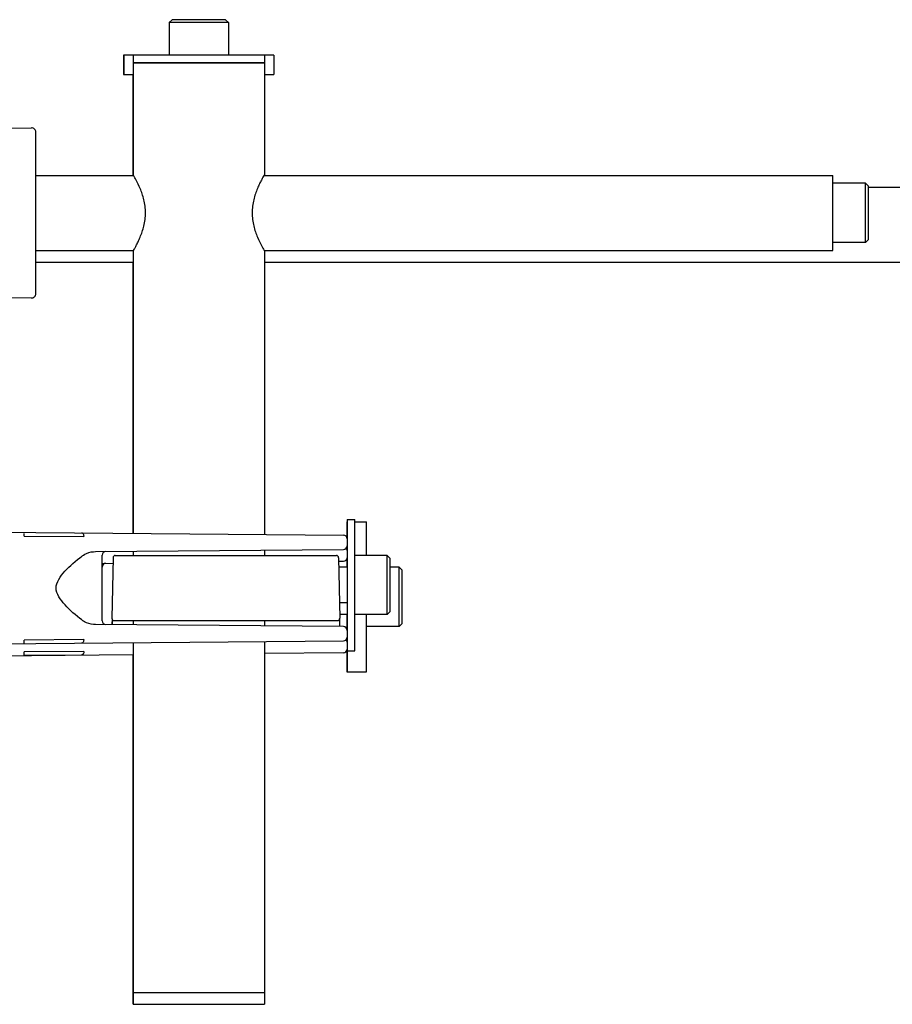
# Model space of a CAD drawing. Header units: inches. Extents: x 0 to 88, y 0 to 68.
# Tile 5 of 22: x 27.7 to 33.5, y 15.4 to 21.9. Entities that reach past the tile are written whole.
import ezdxf

# ---------------------------------------------------------------- set-up
doc = ezdxf.new("R2010")
doc.units = ezdxf.units.IN
doc.header["$LTSCALE"] = 4.84
doc.header["$MEASUREMENT"] = 0
for name, color, linetype in [('206380_1_BL27', 7, 'CONTINUOUS'), ('206380_1_BL28', 7, 'CONTINUOUS'), ('206380_1_BL29', 7, 'CONTINUOUS'), ('206381_206381_1_BL41', 7, 'CONTINUOUS'), ('206381_206381_1_BL52', 7, 'CONTINUOUS'), ('206381_206381_1_BL53', 7, 'CONTINUOUS'), ('206383_X26128_1_BL44', 7, 'CONTINUOUS'), ('206385_0_875OD_1_BL21', 7, 'CONTINUOUS'), ('206385_0_875OD_1_BL22', 7, 'CONTINUOUS'), ('206385_0_875OD_1_BL51', 7, 'CONTINUOUS'), ('206386_1_BL46', 7, 'CONTINUOUS'), ('234013M_1_BL45', 7, 'CONTINUOUS'), ('911_709_91090A107_1_BL34', 7, 'CONTINUOUS'), ('911_709_91090A107_1_BL50', 7, 'CONTINUOUS'), ('911_710_911_710_1_BL30', 7, 'CONTINUOUS'), ('911_710_911_710_1_BL31', 7, 'CONTINUOUS'), ('911_710_911_710_1_BL48', 7, 'CONTINUOUS'), ('911_710_911_710_1_BL49', 7, 'CONTINUOUS'), ('9206XXM_920614M_1_BL36', 7, 'CONTINUOUS'), ('9206XXM_920614M_1_BL37', 7, 'CONTINUOUS'), ('9206XXM_920614M_1_BL40', 7, 'CONTINUOUS'), ('9206XXM_920614M_1_BL42', 7, 'CONTINUOUS'), ('9206XXM_920614M_1_BL54', 7, 'CONTINUOUS'), ('9206XXM_9206150M_1_BL47', 7, 'CONTINUOUS')]:
    doc.layers.add(name, color=color, linetype=linetype)

# ---------------------------------------------------------------- blocks, each defined once
blk = doc.blocks.new('206385_0_875OD_1_BL21', base_point=(44.3417, 18.4721))
at = {"layer": '206385_0_875OD_1_BL21', "color": 7, "linetype": 'CONTINUOUS'}
for p, q in [((28.4738, 20.9036), (28.4738, 20.8986)), ((29.3488, 20.9036), (29.3488, 20.8986)), ((28.4738, 15.4536), (28.4738, 15.3746)), ((29.3488, 15.4536), (29.3488, 15.3746)), ((28.4738, 15.3746), (29.3488, 15.3746))]:
    blk.add_line(p, q, dxfattribs=at)
blk = doc.blocks.new('206385_0_875OD_1_BL22', base_point=(41.9856, 18.5511))
at = {"layer": '206385_0_875OD_1_BL22', "color": 7, "linetype": 'CONTINUOUS'}
for p, q in [((29.3487, 21.6486), (28.4737, 21.6486)), ((28.4737, 21.6486), (28.4737, 20.9036)), ((29.3487, 21.6486), (29.3487, 20.9036)), ((28.4765, 20.8987), (28.4737, 20.9036)), ((29.3487, 20.9036), (29.3459, 20.8988)), ((28.4737, 20.3936), (28.4765, 20.3984)), ((28.4737, 20.3936), (28.4737, 18.5137)), ((29.3458, 20.3985), (29.3487, 20.3936)), ((29.3487, 20.3936), (29.3487, 18.506)), ((28.4737, 18.3936), (28.4737, 18.3655)), ((29.3487, 18.4012), (29.3487, 18.3655)), ((28.4737, 17.9317), (28.4737, 17.9037)), ((29.3487, 17.9317), (29.3487, 17.896)), ((28.4737, 17.7836), (28.4737, 15.4536)), ((29.3487, 17.7912), (29.3487, 15.4536)), ((28.4737, 15.4536), (29.3487, 15.4536))]:
    blk.add_line(p, q, dxfattribs=at)
for points, knots in [([(28.5557, 20.6486), (28.5557, 20.6635), (28.5538, 20.693), (28.5459, 20.7355), (28.5345, 20.7747), (28.5179, 20.8186), (28.4983, 20.8596), (28.4825, 20.8882), (28.4765, 20.8987)], [0, 0, 0, 0, 0.168892, 0.332839, 0.487692, 0.630044, 0.863398, 1, 1, 1, 1]), ([(29.3459, 20.8988), (29.3435, 20.8947), (29.3376, 20.8842), (29.3273, 20.8653), (29.3148, 20.8403), (29.3012, 20.8099), (29.2879, 20.7748), (29.2765, 20.7356), (29.2685, 20.6931), (29.2667, 20.6636), (29.2667, 20.6486)], [0, 0, 0, 0, 0.05375, 0.136258, 0.243067, 0.369595, 0.511976, 0.666924, 0.830975, 1, 1, 1, 1]), ([(28.4765, 20.3984), (28.4788, 20.4026), (28.4848, 20.4131), (28.495, 20.432), (28.5075, 20.4569), (28.5212, 20.4873), (28.5345, 20.5224), (28.5459, 20.5616), (28.5538, 20.6042), (28.5557, 20.6337), (28.5557, 20.6486)], [0, 0, 0, 0, 0.05375, 0.136258, 0.243067, 0.369595, 0.511976, 0.666924, 0.830975, 1, 1, 1, 1]), ([(29.2667, 20.6486), (29.2667, 20.6337), (29.2685, 20.6042), (29.2764, 20.5617), (29.2878, 20.5225), (29.3045, 20.4786), (29.324, 20.4376), (29.3398, 20.409), (29.3458, 20.3985)], [0, 0, 0, 0, 0.168892, 0.332839, 0.487692, 0.630044, 0.863398, 1, 1, 1, 1])]:
    blk.add_open_spline(points, degree=3, knots=knots, dxfattribs=at)
blk = doc.blocks.new('206380_1_BL27', base_point=(44.2098, 32.1769))
at = {"layer": '206380_1_BL27', "color": 7, "linetype": 'CONTINUOUS'}
for p, q in [((28.2671, 18.3128), (28.339, 18.3134)), ((29.8431, 18.3265), (29.8746, 18.3268)), ((28.2672, 17.9306), (28.2672, 17.9291)), ((28.1454, 17.7266), (27.7473, 17.7232)), ((27.7473, 17.6982), (27.7473, 17.7232)), ((29.8746, 17.7168), (29.3487, 17.7122)), ((27.3325, 17.6946), (28.4737, 17.7046))]:
    blk.add_line(p, q, dxfattribs=at)
for centre, start, end in [((29.8744, 18.3974), 2.50503, 42.14479), ((28.2922, 18.288), 90.5, 180.00027), ((29.8744, 18.3518), 270.5, 357.49497), ((29.8744, 17.7874), 2.50503, 42.14479), ((29.8744, 17.7418), 270.5, 357.49497)]:
    blk.add_arc(centre, 0.025, start, end, dxfattribs=at)
for points, knots in [([(28.1454, 17.7266), (28.1454, 17.7234), (28.1447, 17.7172), (28.1423, 17.7114), (28.1408, 17.7089)], [0, 0, 0, 0, 0.522136, 1, 1, 1, 1]), ([(28.1408, 17.7089), (28.1401, 17.7078), (28.1385, 17.7058), (28.1357, 17.7034), (28.1327, 17.7019), (28.1305, 17.7016), (28.1294, 17.7016)], [0, 0, 0, 0, 0.280144, 0.536953, 0.77417, 1, 1, 1, 1])]:
    blk.add_open_spline(points, degree=3, knots=knots, dxfattribs=at)
blk = doc.blocks.new('206380_1_BL28', base_point=(48.6509, 36.6184))
at = {"layer": '206380_1_BL28', "color": 7, "linetype": 'CONTINUOUS'}
blk.add_line((28.1285, 17.7016), (27.7473, 17.6982), dxfattribs=at)
blk = doc.blocks.new('206380_1_BL29', base_point=(41.8537, 29.8603))
at = {"layer": '206380_1_BL29', "color": 7, "linetype": 'CONTINUOUS'}
for p, q in [((27.3324, 18.5236), (29.8745, 18.5014)), ((27.7472, 18.495), (27.7472, 18.4954)), ((27.7472, 18.495), (28.1453, 18.4917)), ((29.8993, 18.4764), (29.8993, 18.4308)), ((28.2221, 18.3914), (29.8745, 18.4058)), ((28.1426, 18.3686), (28.1426, 18.3686)), ((28.2671, 17.9302), (28.2671, 18.367)), ((28.1426, 17.9286), (28.1426, 17.9286)), ((29.8745, 17.8914), (28.2221, 17.9058)), ((29.8993, 17.8664), (29.8993, 17.8208)), ((27.3324, 17.7736), (29.8745, 17.7958)), ((28.1453, 17.8056), (27.7472, 17.8022)), ((27.7472, 17.7772), (27.7472, 17.8022))]:
    blk.add_line(p, q, dxfattribs=at)
for points in [[(28.1426, 18.3686), (28.1511, 18.3736), (28.1641, 18.3797), (28.1787, 18.3849), (28.1943, 18.3887), (28.2103, 18.3908), (28.2221, 18.3914)], [(28.1292, 17.938), (28.1183, 17.9465), (28.1027, 17.959), (28.0876, 17.9716), (28.073, 17.9844), (28.0589, 17.9971), (28.0454, 18.01), (28.0325, 18.0229), (28.0202, 18.036), (28.0085, 18.0493), (27.9976, 18.0628), (27.9876, 18.0766), (27.9787, 18.0906), (27.9714, 18.1047), (27.9657, 18.119), (27.962, 18.1337), (27.9607, 18.1482), (27.9619, 18.1629), (27.9654, 18.1774), (27.971, 18.1918), (27.9784, 18.206), (27.9871, 18.22), (27.9971, 18.2338), (28.008, 18.2474), (28.0197, 18.2607), (28.032, 18.2738), (28.0449, 18.2868), (28.0585, 18.2997), (28.0725, 18.3125), (28.0871, 18.3252), (28.1022, 18.3379), (28.1179, 18.3504), (28.1292, 18.3592)], [(28.1292, 18.3592), (28.132, 18.3614), (28.1355, 18.3638), (28.139, 18.3662), (28.1426, 18.3686)], [(28.1426, 17.9286), (28.1393, 17.9308), (28.1358, 17.9332), (28.1323, 17.9356), (28.1292, 17.938)], [(28.2221, 17.9058), (28.2099, 17.9064), (28.1939, 17.9086), (28.1783, 17.9124), (28.1637, 17.9176), (28.1507, 17.9238), (28.1426, 17.9286)]]:
    blk.add_lwpolyline(points, dxfattribs=at)
for centre, radius, start, end in [((25.4443, 18.5156), 2.3029, 359.49808, 359.92671), ((29.8743, 18.4764), 0.025, 0, 89.5), ((28.2921, 18.367), 0.025, 90.5, 180.00027), ((29.8743, 18.4308), 0.025, 270.5, 360), ((28.2921, 17.9302), 0.025, 179.99987, 269.5), ((29.8743, 17.8664), 0.025, 0, 89.5), ((29.8743, 17.8208), 0.025, 270.5, 360)]:
    blk.add_arc(centre, radius, start, end, dxfattribs=at)
for points, knots in [([(28.1294, 18.5167), (28.1304, 18.5166), (28.1326, 18.5163), (28.1357, 18.5148), (28.1384, 18.5124), (28.1418, 18.508), (28.1446, 18.501), (28.1453, 18.4949), (28.1453, 18.4917)], [0, 0, 0, 0, 0.097738, 0.200525, 0.311674, 0.433027, 0.703923, 1, 1, 1, 1]), ([(28.1407, 17.7879), (28.14, 17.7868), (28.1384, 17.7848), (28.1357, 17.7824), (28.1326, 17.7809), (28.1304, 17.7806), (28.1294, 17.7806)], [0, 0, 0, 0, 0.280144, 0.536953, 0.77417, 1, 1, 1, 1]), ([(28.1453, 17.8056), (28.1453, 17.8024), (28.1446, 17.7962), (28.1422, 17.7904), (28.1407, 17.7879)], [0, 0, 0, 0, 0.522136, 1, 1, 1, 1])]:
    blk.add_open_spline(points, degree=3, knots=knots, dxfattribs=at)
blk = doc.blocks.new('911_710_911_710_1_BL30', base_point=(49.5268, 36.1584))
at = {"layer": '911_710_911_710_1_BL30', "color": 7, "linetype": 'CONTINUOUS'}
for p, q in [((29.8984, 18.5896), (29.8994, 18.5896)), ((29.8984, 18.5896), (29.8984, 18.4828)), ((29.8984, 18.4244), (29.8984, 18.4042)), ((29.8984, 18.3451), (29.8984, 18.2867)), ((29.8984, 17.9715), (29.8984, 17.8728)), ((29.8984, 17.8144), (29.8984, 17.7942)), ((29.8984, 17.7351), (29.8984, 17.5896)), ((29.8984, 17.5896), (29.8994, 17.5896))]:
    blk.add_line(p, q, dxfattribs=at)
blk = doc.blocks.new('911_710_911_710_1_BL31', base_point=(45.0858, 31.7169))
at = {"layer": '911_710_911_710_1_BL31', "color": 7, "linetype": 'CONTINUOUS'}
for p, q in [((29.9503, 18.5896), (30.0294, 18.5896)), ((30.0294, 18.3655), (30.0294, 18.5896)), ((30.0294, 17.5896), (30.0294, 17.9718)), ((29.8994, 17.7311), (29.8994, 17.5896)), ((29.8994, 17.5896), (30.0294, 17.5896))]:
    blk.add_line(p, q, dxfattribs=at)
blk = doc.blocks.new('911_709_91090A107_1_BL34', base_point=(42.6984, 29.4003))
at = {"layer": '911_709_91090A107_1_BL34', "color": 7, "linetype": 'CONTINUOUS'}
for p, q in [((29.8993, 18.6061), (29.9503, 18.6061)), ((29.8993, 18.6061), (29.8993, 18.4768)), ((29.9503, 17.7311), (29.9503, 18.6061)), ((29.8993, 18.4308), (29.8993, 17.8664)), ((29.8993, 17.8208), (29.8993, 17.7311)), ((29.8993, 17.7311), (29.9503, 17.7311))]:
    blk.add_line(p, q, dxfattribs=at)
blk = doc.blocks.new('9206XXM_920614M_1_BL36', base_point=(48.7828, 38.0619))
at = {"layer": '9206XXM_920614M_1_BL36', "color": 7, "linetype": 'CONTINUOUS'}
for p, q in [((28.7331, 21.9358), (28.7134, 21.9161)), ((28.7134, 21.9161), (28.7134, 21.6996)), ((28.7143, 21.9161), (28.7134, 21.9161)), ((28.7342, 21.9358), (28.7331, 21.9358))]:
    blk.add_line(p, q, dxfattribs=at)
blk = doc.blocks.new('9206XXM_920614M_1_BL37', base_point=(41.9856, 31.2642))
at = {"layer": '9206XXM_920614M_1_BL37', "color": 7, "linetype": 'CONTINUOUS'}
for p, q in [((28.734, 21.9358), (28.7143, 21.9161)), ((28.7143, 21.9161), (28.7143, 21.6996)), ((29.108, 21.9161), (28.7143, 21.9161)), ((29.0883, 21.9358), (28.734, 21.9358)), ((29.0883, 21.9358), (29.108, 21.9161)), ((29.108, 21.9161), (29.108, 21.6996))]:
    blk.add_line(p, q, dxfattribs=at)
blk = doc.blocks.new('9206XXM_920614M_1_BL40', base_point=(44.9092, 31.6109))
at = {"layer": '9206XXM_920614M_1_BL40', "color": 7, "linetype": 'CONTINUOUS'}
for p, q in [((30.2459, 18.2865), (30.1865, 18.2865)), ((30.2656, 18.2668), (30.2459, 18.2865)), ((30.2459, 17.8928), (30.2459, 18.2865)), ((30.2656, 17.9124), (30.2656, 18.2668)), ((29.8994, 17.9715), (29.8493, 17.9715)), ((30.2656, 17.9124), (30.2459, 17.8928)), ((30.2459, 17.8928), (30.0294, 17.8928))]:
    blk.add_line(p, q, dxfattribs=at)
blk = doc.blocks.new('206381_206381_1_BL41', base_point=(41.9856, 29.4069))
at = {"layer": '206381_206381_1_BL41', "color": 7, "linetype": 'CONTINUOUS'}
for p, q in [((28.3397, 18.3508), (28.3326, 17.947)), ((28.3547, 18.3655), (29.8277, 18.3655)), ((29.8427, 18.3508), (29.8497, 17.947)), ((28.3476, 17.9317), (29.8347, 17.9317))]:
    blk.add_line(p, q, dxfattribs=at)
for centre, start, end in [((28.3547, 18.3505), 90, 179), ((29.8277, 18.3505), 1, 90), ((28.3476, 17.9467), 179, 270), ((29.8347, 17.9467), 270, 1)]:
    blk.add_arc(centre, 0.015, start, end, dxfattribs=at)
blk = doc.blocks.new('9206XXM_920614M_1_BL42', base_point=(42.5503, 18.1686))
at = {"layer": '9206XXM_920614M_1_BL42', "color": 7, "linetype": 'CONTINUOUS'}
for p, q in [((30.1668, 18.3655), (29.9503, 18.3655)), ((30.1865, 18.3458), (30.1668, 18.3655)), ((30.1668, 17.9718), (30.1668, 18.3655)), ((30.1865, 17.9914), (30.1865, 18.3458)), ((29.8993, 18.2867), (29.8438, 18.2867)), ((29.8993, 18.0505), (29.8479, 18.0505)), ((30.1865, 17.9914), (30.1668, 17.9718)), ((30.1668, 17.9718), (29.9503, 17.9718))]:
    blk.add_line(p, q, dxfattribs=at)
blk = doc.blocks.new('206383_X26128_1_BL44', base_point=(27.4437, 30.5736))
at = {"layer": '206383_X26128_1_BL44', "color": 7, "linetype": 'CONTINUOUS'}
for p, q in [((27.0909, 21.2099), (27.7959, 21.216)), ((27.8262, 20.1112), (27.8262, 21.186)), ((27.7959, 20.0812), (27.0909, 20.0874))]:
    blk.add_line(p, q, dxfattribs=at)
for centre, start, end in [((27.7962, 21.186), 0, 90.5), ((27.7962, 20.1112), 269.5, 360)]:
    blk.add_arc(centre, 0.03, start, end, dxfattribs=at)
blk = doc.blocks.new('234013M_1_BL45', base_point=(44.7251, 33.8803))
at = {"layer": '234013M_1_BL45', "color": 7, "linetype": 'CONTINUOUS'}
for p, q in [((33.3724, 20.8196), (39.1907, 20.8196)), ((27.8262, 20.3196), (28.4737, 20.3196)), ((29.3487, 20.3196), (39.1907, 20.3196))]:
    blk.add_line(p, q, dxfattribs=at)
blk = doc.blocks.new('206386_1_BL46', base_point=(41.5681, 30.6403))
at = {"layer": '206386_1_BL46', "color": 7, "linetype": 'CONTINUOUS'}
for p, q in [((27.8262, 20.8986), (28.4766, 20.8986)), ((29.3458, 20.8986), (33.1362, 20.8986)), ((33.1362, 20.3986), (33.1362, 20.8986)), ((27.8262, 20.3986), (28.4766, 20.3986)), ((29.3458, 20.3986), (33.1362, 20.3986))]:
    blk.add_line(p, q, dxfattribs=at)
blk = doc.blocks.new('9206XXM_9206150M_1_BL47', base_point=(44.1965, 30.6403))
at = {"layer": '9206XXM_9206150M_1_BL47', "color": 7, "linetype": 'CONTINUOUS'}
for p, q in [((33.3527, 20.8455), (33.1362, 20.8455)), ((33.3724, 20.8258), (33.3527, 20.8455)), ((33.3527, 20.4518), (33.3527, 20.8455)), ((33.3724, 20.4715), (33.3724, 20.8258)), ((33.3724, 20.4714), (33.3527, 20.4518)), ((33.3527, 20.4518), (33.1362, 20.4518))]:
    blk.add_line(p, q, dxfattribs=at)
blk = doc.blocks.new('911_710_911_710_1_BL48', base_point=(48.7828, 38.1484))
at = {"layer": '911_710_911_710_1_BL48', "color": 7, "linetype": 'CONTINUOUS'}
for p, q in [((28.4103, 21.6996), (28.4103, 21.5696)), ((28.4113, 21.6996), (28.4103, 21.6996)), ((28.4103, 21.5696), (28.4113, 21.5696))]:
    blk.add_line(p, q, dxfattribs=at)
blk = doc.blocks.new('911_710_911_710_1_BL49', base_point=(44.3417, 33.7069))
at = {"layer": '911_710_911_710_1_BL49', "color": 7, "linetype": 'CONTINUOUS'}
for p, q in [((28.4113, 21.6996), (28.4113, 21.5696)), ((28.4737, 21.6996), (28.4113, 21.6996)), ((29.4113, 21.6996), (29.3487, 21.6996)), ((29.4113, 21.6996), (29.4113, 21.5696)), ((28.4113, 21.5696), (28.4737, 21.5696)), ((29.3487, 21.5696), (29.4113, 21.5696))]:
    blk.add_line(p, q, dxfattribs=at)
blk = doc.blocks.new('911_709_91090A107_1_BL50', base_point=(41.9856, 31.3591))
at = {"layer": '911_709_91090A107_1_BL50', "color": 7, "linetype": 'CONTINUOUS'}
for p, q in [((28.4737, 21.6996), (28.4737, 21.6486)), ((29.3487, 21.6996), (28.4737, 21.6996)), ((29.3487, 21.6996), (29.3487, 21.6486)), ((28.4737, 21.6486), (29.3487, 21.6486))]:
    blk.add_line(p, q, dxfattribs=at)
blk = doc.blocks.new('206385_0_875OD_1_BL51', base_point=(48.7828, 18.4721))
at = {"layer": '206385_0_875OD_1_BL51', "color": 7, "linetype": 'CONTINUOUS'}
for p, q in [((28.4728, 21.5696), (28.4728, 20.8986)), ((28.4728, 20.3196), (28.4728, 18.5137)), ((28.4728, 17.7046), (28.4728, 15.3746))]:
    blk.add_line(p, q, dxfattribs=at)
blk = doc.blocks.new('206381_206381_1_BL52', base_point=(48.7831, 18.0696))
at = {"layer": '206381_206381_1_BL52', "color": 7, "linetype": 'CONTINUOUS'}
blk.add_line((28.3331, 17.9434), (28.3324, 17.9049), dxfattribs=at)
blk = doc.blocks.new('206381_206381_1_BL53', base_point=(44.342, 18.0696))
at = {"layer": '206381_206381_1_BL53', "color": 7, "linetype": 'CONTINUOUS'}
for p, q in [((28.334, 17.9406), (28.3334, 17.9049)), ((29.8485, 17.941), (29.8494, 17.8916))]:
    blk.add_line(p, q, dxfattribs=at)
blk = doc.blocks.new('9206XXM_920614M_1_BL54', base_point=(44.3417, 33.6203))
at = {"layer": '9206XXM_920614M_1_BL54', "color": 7, "linetype": 'CONTINUOUS'}
blk.add_line((29.0884, 21.9358), (29.1081, 21.9161), dxfattribs=at)

msp = doc.modelspace()

# ---------------------------------------------------------------- block references
at = {"layer": '206380_1_BL27'}
msp.add_blockref('206380_1_BL27', (44.2098, 32.1769), dxfattribs=at)
at = {"layer": '206380_1_BL28'}
msp.add_blockref('206380_1_BL28', (48.6509, 36.6184), dxfattribs=at)
at = {"layer": '206380_1_BL29'}
msp.add_blockref('206380_1_BL29', (41.8537, 29.8603), dxfattribs=at)
at = {"layer": '206381_206381_1_BL41'}
msp.add_blockref('206381_206381_1_BL41', (41.9856, 29.4069), dxfattribs=at)
at = {"layer": '206381_206381_1_BL52'}
msp.add_blockref('206381_206381_1_BL52', (48.7831, 18.0696), dxfattribs=at)
at = {"layer": '206381_206381_1_BL53'}
msp.add_blockref('206381_206381_1_BL53', (44.342, 18.0696), dxfattribs=at)
at = {"layer": '206383_X26128_1_BL44'}
msp.add_blockref('206383_X26128_1_BL44', (27.4437, 30.5736), dxfattribs=at)
at = {"layer": '206385_0_875OD_1_BL21'}
msp.add_blockref('206385_0_875OD_1_BL21', (44.3417, 18.4721), dxfattribs=at)
at = {"layer": '206385_0_875OD_1_BL22'}
msp.add_blockref('206385_0_875OD_1_BL22', (41.9856, 18.5511), dxfattribs=at)
at = {"layer": '206385_0_875OD_1_BL51'}
msp.add_blockref('206385_0_875OD_1_BL51', (48.7828, 18.4721), dxfattribs=at)
at = {"layer": '206386_1_BL46'}
msp.add_blockref('206386_1_BL46', (41.5681, 30.6403), dxfattribs=at)
at = {"layer": '234013M_1_BL45'}
msp.add_blockref('234013M_1_BL45', (44.7251, 33.8803), dxfattribs=at)
at = {"layer": '911_709_91090A107_1_BL34'}
msp.add_blockref('911_709_91090A107_1_BL34', (42.6984, 29.4003), dxfattribs=at)
at = {"layer": '911_709_91090A107_1_BL50'}
msp.add_blockref('911_709_91090A107_1_BL50', (41.9856, 31.3591), dxfattribs=at)
at = {"layer": '911_710_911_710_1_BL30'}
msp.add_blockref('911_710_911_710_1_BL30', (49.5268, 36.1584), dxfattribs=at)
at = {"layer": '911_710_911_710_1_BL31'}
msp.add_blockref('911_710_911_710_1_BL31', (45.0858, 31.7169), dxfattribs=at)
at = {"layer": '911_710_911_710_1_BL48'}
msp.add_blockref('911_710_911_710_1_BL48', (48.7828, 38.1484), dxfattribs=at)
at = {"layer": '911_710_911_710_1_BL49'}
msp.add_blockref('911_710_911_710_1_BL49', (44.3417, 33.7069), dxfattribs=at)
at = {"layer": '9206XXM_920614M_1_BL36'}
msp.add_blockref('9206XXM_920614M_1_BL36', (48.7828, 38.0619), dxfattribs=at)
at = {"layer": '9206XXM_920614M_1_BL37'}
msp.add_blockref('9206XXM_920614M_1_BL37', (41.9856, 31.2642), dxfattribs=at)
at = {"layer": '9206XXM_920614M_1_BL40'}
msp.add_blockref('9206XXM_920614M_1_BL40', (44.9092, 31.6109), dxfattribs=at)
at = {"layer": '9206XXM_920614M_1_BL42'}
msp.add_blockref('9206XXM_920614M_1_BL42', (42.5503, 18.1686), dxfattribs=at)
at = {"layer": '9206XXM_920614M_1_BL54'}
msp.add_blockref('9206XXM_920614M_1_BL54', (44.3417, 33.6203), dxfattribs=at)
at = {"layer": '9206XXM_9206150M_1_BL47'}
msp.add_blockref('9206XXM_9206150M_1_BL47', (44.1965, 30.6403), dxfattribs=at)

doc.saveas('drawing.dxf')
